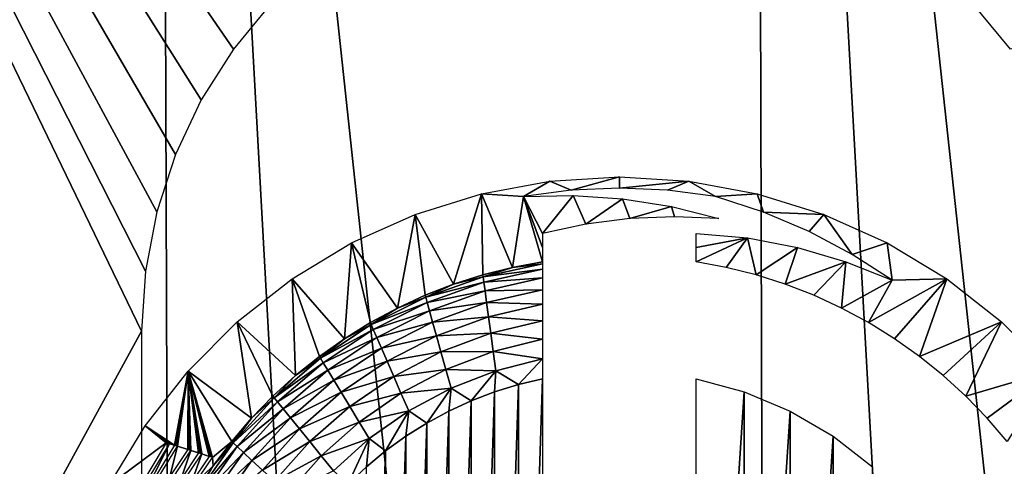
# Model space of a CAD drawing. Header units: millimetres. Extents: x -68 to 68, y 0 to 255.
# Tile 33 of 217: x -23.13 to -18.01, y 19.05 to 21.37. Entities that reach past the tile are written whole.
import ezdxf

# ---------------------------------------------------------------- set-up
doc = ezdxf.new("R2010")
doc.units = ezdxf.units.MM
doc.header["$LTSCALE"] = 41.718519
for name, color, linetype in [('5', 7, 'CONTINUOUS'), ('56', 7, 'CONTINUOUS'), ('74', 7, 'CONTINUOUS'), ('75', 7, 'CONTINUOUS'), ('76', 7, 'CONTINUOUS'), ('77', 7, 'CONTINUOUS'), ('78', 7, 'CONTINUOUS')]:
    doc.layers.add(name, color=color, linetype=linetype)

msp = doc.modelspace()

# ---------------------------------------------------------------- linework, layer by layer
at = {"layer": '5', "color": 7, "linetype": 'Continuous', "true_color": 0xf5f5f5}
for points in [[(-22.4052, 30, 63.6731), (-25.4555, 30, 62.5162), (-22.303, 0.2869, 62.3328), (-22.4052, 30, 63.6731)], [(-22.303, 0.2869, 62.3328), (-25.4555, 30, 62.5162), (-23.826, 0.2869, 61.7666), (-22.303, 0.2869, 62.3328)], [(-19.3025, 30, 64.6812), (-22.4052, 30, 63.6731), (-19.2176, 0.2869, 63.352), (-19.3025, 30, 64.6812)], [(-19.2176, 0.2869, 63.352), (-22.4052, 30, 63.6731), (-20.7666, 0.2869, 62.8613), (-19.2176, 0.2869, 63.352)], [(-20.7666, 0.2869, 62.8613), (-22.4052, 30, 63.6731), (-22.303, 0.2869, 62.3328), (-20.7666, 0.2869, 62.8613)], [(-16.1549, 30, 65.5383), (-19.3025, 30, 64.6812), (-16.0859, 0.2869, 64.2187), (-16.1549, 30, 65.5383)], [(-16.0859, 0.2869, 64.2187), (-19.3025, 30, 64.6812), (-17.6571, 0.2869, 63.8046), (-16.0859, 0.2869, 64.2187)], [(-17.6571, 0.2869, 63.8046), (-19.3025, 30, 64.6812), (-19.2176, 0.2869, 63.352), (-17.6571, 0.2869, 63.8046)]]:
    msp.add_3dface(points, dxfattribs=at)
at = {"layer": '56', "linetype": 'Continuous'}
for points in [[(-27, 11.5, -69.5), (-26, 27, -69.5), (-22.5, 19.75, -69.5), (-27, 11.5, -69.5)], [(-22.5, 19.75, -69.5), (-26, 27, -69.5), (-22.4803, 20.0633, -69.5), (-22.5, 19.75, -69.5)], [(-22.4803, 20.0633, -69.5), (-26, 27, -69.5), (-22.4214, 20.3717, -69.5), (-22.4803, 20.0633, -69.5)], [(-22.4214, 20.3717, -69.5), (-26, 27, -69.5), (-22.3244, 20.6703, -69.5), (-22.4214, 20.3717, -69.5)], [(-22.3244, 20.6703, -69.5), (-26, 27, -69.5), (-22.1908, 20.9544, -69.5), (-22.3244, 20.6703, -69.5)], [(-22.1908, 20.9544, -69.5), (-26, 27, -69.5), (-22.0225, 21.2195, -69.5), (-22.1908, 20.9544, -69.5)], [(-22.0225, 21.2195, -69.5), (-26, 27, -69.5), (-21.8224, 21.4614, -69.5), (-22.0225, 21.2195, -69.5)], [(-17.9775, 21.2195, -69.5), (-18.1776, 21.4614, -69.5), (-1.6115, 25.5471, -69.5), (-17.9775, 21.2195, -69.5)], [(-22.5, 14.75, -69.5), (-27, 11.5, -69.5), (-22.5, 19.75, -69.5), (-22.5, 14.75, -69.5)], [(-18.6604, 12.6392, -69.5), (-18.4064, 12.8237, -69.5), (-6.499, 19.3638, -69.5), (-18.6604, 12.6392, -69.5)], [(-6.4778, 18.7131, -69.5), (-18.6604, 12.6392, -69.5), (-6.499, 19.3638, -69.5), (-6.4778, 18.7131, -69.5)], [(-18.4064, 12.8237, -69.5), (-18.1776, 13.0386, -69.5), (-6.499, 19.3638, -69.5), (-18.4064, 12.8237, -69.5)], [(-18.1776, 13.0386, -69.5), (-17.9775, 13.2805, -69.5), (-6.499, 19.3638, -69.5), (-18.1776, 13.0386, -69.5)]]:
    msp.add_3dface(points, dxfattribs=at)
at = {"layer": '74', "color": 7, "linetype": 'Continuous'}
for points in [[(-20.5388, 19.4718, -101.4), (-20.4127, 19.502, -101.4), (-20.5388, 15.6346, -101.4), (-20.5388, 19.4718, -101.4)], [(-20.5388, 15.6346, -101.4), (-20.4127, 19.502, -101.4), (-20.4127, 15.6044, -101.4), (-20.5388, 15.6346, -101.4)], [(-20.7836, 19.3871, -101.4), (-20.6625, 19.4335, -101.4), (-20.7836, 15.7192, -101.4), (-20.7836, 19.3871, -101.4)], [(-20.7836, 15.7192, -101.4), (-20.6625, 19.4335, -101.4), (-20.6625, 15.6729, -101.4), (-20.7836, 15.7192, -101.4)], [(-20.6625, 19.4335, -101.4), (-20.5388, 19.4718, -101.4), (-20.6625, 15.6729, -101.4), (-20.6625, 19.4335, -101.4)], [(-20.6625, 15.6729, -101.4), (-20.5388, 19.4718, -101.4), (-20.5388, 15.6346, -101.4), (-20.6625, 15.6729, -101.4)], [(-20.9014, 19.3331, -101.4), (-20.7836, 19.3871, -101.4), (-20.9014, 15.7733, -101.4), (-20.9014, 19.3331, -101.4)], [(-20.9014, 15.7733, -101.4), (-20.7836, 19.3871, -101.4), (-20.7836, 15.7192, -101.4), (-20.9014, 15.7733, -101.4)], [(-21.0153, 19.2714, -101.4), (-20.9014, 19.3331, -101.4), (-21.0153, 15.8349, -101.4), (-21.0153, 19.2714, -101.4)], [(-21.0153, 15.8349, -101.4), (-20.9014, 19.3331, -101.4), (-20.9014, 15.7733, -101.4), (-21.0153, 15.8349, -101.4)], [(-21.1251, 19.2025, -101.4), (-21.0153, 19.2714, -101.4), (-21.1251, 15.9039, -101.4), (-21.1251, 19.2025, -101.4)], [(-21.1251, 15.9039, -101.4), (-21.0153, 19.2714, -101.4), (-21.0153, 15.8349, -101.4), (-21.1251, 15.9039, -101.4)], [(-21.2301, 19.1266, -101.4), (-21.1251, 19.2025, -101.4), (-21.2301, 15.9798, -101.4), (-21.2301, 19.1266, -101.4)], [(-21.2301, 15.9798, -101.4), (-21.1251, 19.2025, -101.4), (-21.1251, 15.9039, -101.4), (-21.2301, 15.9798, -101.4)], [(-21.33, 19.0439, -101.4), (-21.2301, 19.1266, -101.4), (-21.33, 16.0625, -101.4), (-21.33, 19.0439, -101.4)], [(-21.33, 16.0625, -101.4), (-21.2301, 19.1266, -101.4), (-21.2301, 15.9798, -101.4), (-21.33, 16.0625, -101.4)]]:
    msp.add_3dface(points, dxfattribs=at)
at = {"layer": '75', "color": 7, "linetype": 'Continuous'}
for points in [[(-20.3743, 20.5313, -71.4), (-20.5127, 20.4518, -75.5934), (-20.7306, 20.466, -71.4), (-20.3743, 20.5313, -71.4)], [(-20.2636, 20.4839, -75.5934), (-20.5127, 20.4518, -75.5934), (-20.3743, 20.5313, -71.4), (-20.2636, 20.4839, -75.5934)], [(-20.0127, 20.5532, -71.4), (-20.2636, 20.4839, -75.5934), (-20.3743, 20.5313, -71.4), (-20.0127, 20.5532, -71.4)], [(-20.0127, 20.4946, -75.5934), (-20.2636, 20.4839, -75.5934), (-20.0127, 20.5532, -71.4), (-20.0127, 20.4946, -75.5934)], [(-20.7306, 20.466, -71.4), (-20.8756, 19.9945, -100.8084), (-21.0765, 20.3582, -71.4), (-20.7306, 20.466, -71.4)], [(-20.7238, 20.043, -100.8084), (-20.8756, 19.9945, -100.8084), (-20.7306, 20.466, -71.4), (-20.7238, 20.043, -100.8084)], [(-20.5693, 20.082, -100.8084), (-20.7238, 20.043, -100.8084), (-20.7306, 20.466, -71.4), (-20.5693, 20.082, -100.8084)], [(-20.5127, 20.4518, -75.5934), (-20.5693, 20.082, -100.8084), (-20.7306, 20.466, -71.4), (-20.5127, 20.4518, -75.5934)], [(-20.2538, 20.4568, -77.5883), (-20.4127, 20.2595, -90.3271), (-20.5127, 20.4518, -75.5934), (-20.2538, 20.4568, -77.5883)], [(-20.1879, 20.3069, -88.6378), (-20.4127, 20.2595, -90.3271), (-20.2538, 20.4568, -77.5883), (-20.1879, 20.3069, -88.6378)], [(-19.996, 20.439, -79.5722), (-20.1879, 20.3069, -88.6378), (-20.2538, 20.4568, -77.5883), (-19.996, 20.439, -79.5722)], [(-20.4127, 20.1115, -100.8084), (-20.5693, 20.082, -100.8084), (-20.5127, 20.4518, -75.5934), (-20.4127, 20.1115, -100.8084)], [(-20.4127, 20.1115, -100.8084), (-20.5127, 20.4518, -75.5934), (-20.4127, 20.185, -95.6026), (-20.4127, 20.1115, -100.8084)], [(-20.4127, 20.2595, -90.3271), (-20.4127, 20.185, -95.6026), (-20.5127, 20.4518, -75.5934), (-20.4127, 20.2595, -90.3271)], [(-19.9585, 20.336, -86.9164), (-20.1879, 20.3069, -88.6378), (-19.996, 20.439, -79.5722), (-19.9585, 20.336, -86.9164)], [(-19.7421, 20.399, -81.5267), (-19.9585, 20.336, -86.9164), (-19.996, 20.439, -79.5722), (-19.7421, 20.399, -81.5267)], [(-21.0765, 20.3582, -71.4), (-21.1688, 19.8701, -100.8084), (-21.4068, 20.2096, -71.4), (-21.0765, 20.3582, -71.4)], [(-21.0241, 19.9368, -100.8084), (-21.1688, 19.8701, -100.8084), (-21.0765, 20.3582, -71.4), (-21.0241, 19.9368, -100.8084)], [(-20.8756, 19.9945, -100.8084), (-21.0241, 19.9368, -100.8084), (-21.0765, 20.3582, -71.4), (-20.8756, 19.9945, -100.8084)], [(-19.7267, 20.3462, -85.1769), (-19.9585, 20.336, -86.9164), (-19.7421, 20.399, -81.5267), (-19.7267, 20.3462, -85.1769)], [(-19.4947, 20.3374, -83.4335), (-19.7267, 20.3462, -85.1769), (-19.7421, 20.399, -81.5267), (-19.4947, 20.3374, -83.4335)], [(-21.4068, 20.2096, -71.4), (-21.4446, 19.7106, -100.8084), (-21.7169, 20.0221, -71.4), (-21.4068, 20.2096, -71.4)], [(-21.3092, 19.7946, -100.8084), (-21.4446, 19.7106, -100.8084), (-21.4068, 20.2096, -71.4), (-21.3092, 19.7946, -100.8084)], [(-21.1688, 19.8701, -100.8084), (-21.3092, 19.7946, -100.8084), (-21.4068, 20.2096, -71.4), (-21.1688, 19.8701, -100.8084)], [(-21.7169, 20.0221, -71.4), (-21.6987, 19.5184, -100.8084), (-22.0019, 19.7988, -71.4), (-21.7169, 20.0221, -71.4)], [(-21.5746, 19.6184, -100.8084), (-21.6987, 19.5184, -100.8084), (-21.7169, 20.0221, -71.4), (-21.5746, 19.6184, -100.8084)], [(-21.4446, 19.7106, -100.8084), (-21.5746, 19.6184, -100.8084), (-21.7169, 20.0221, -71.4), (-21.4446, 19.7106, -100.8084)], [(-22.0019, 19.7988, -71.4), (-21.9272, 19.2965, -100.8084), (-22.2583, 19.5425, -71.4), (-22.0019, 19.7988, -71.4)], [(-21.8164, 19.411, -100.8084), (-21.9272, 19.2965, -100.8084), (-22.0019, 19.7988, -71.4), (-21.8164, 19.411, -100.8084)], [(-21.6987, 19.5184, -100.8084), (-21.8164, 19.411, -100.8084), (-22.0019, 19.7988, -71.4), (-21.6987, 19.5184, -100.8084)], [(-22.4816, 19.2575, -71.4), (-22.2583, 19.5425, -71.4), (-22.3297, 19.1555, -84.5), (-22.4816, 19.2575, -71.4)], [(-22.3297, 19.1555, -84.5), (-22.2583, 19.5425, -71.4), (-22.3213, 19.1529, -85.1006), (-22.3297, 19.1555, -84.5)], [(-22.3213, 19.1529, -85.1006), (-22.2583, 19.5425, -71.4), (-22.3129, 19.1502, -85.7), (-22.3213, 19.1529, -85.1006)], [(-22.2583, 19.5425, -71.4), (-22.2599, 19.1335, -89.5), (-22.3129, 19.1502, -85.7), (-22.2583, 19.5425, -71.4)], [(-22.2599, 19.1335, -89.5), (-22.2583, 19.5425, -71.4), (-22.2515, 19.1309, -90.1006), (-22.2599, 19.1335, -89.5)], [(-21.9272, 19.2965, -100.8084), (-22.0308, 19.1755, -100.8084), (-22.2583, 19.5425, -71.4), (-21.9272, 19.2965, -100.8084)], [(-22.2583, 19.5425, -71.4), (-22.0308, 19.1755, -100.8084), (-22.1314, 19.0923, -98.7), (-22.2583, 19.5425, -71.4)], [(-22.1482, 19.0978, -97.5), (-22.2583, 19.5425, -71.4), (-22.1398, 19.0951, -98.1006), (-22.1482, 19.0978, -97.5)], [(-22.2583, 19.5425, -71.4), (-22.1482, 19.0978, -97.5), (-22.1873, 19.1104, -94.7), (-22.2583, 19.5425, -71.4)], [(-22.1398, 19.0951, -98.1006), (-22.2583, 19.5425, -71.4), (-22.1314, 19.0923, -98.7), (-22.1398, 19.0951, -98.1006)], [(-22.204, 19.1158, -93.5), (-22.2583, 19.5425, -71.4), (-22.1956, 19.1131, -94.1006), (-22.204, 19.1158, -93.5)], [(-22.2583, 19.5425, -71.4), (-22.204, 19.1158, -93.5), (-22.2431, 19.1282, -90.7), (-22.2583, 19.5425, -71.4)], [(-22.1956, 19.1131, -94.1006), (-22.2583, 19.5425, -71.4), (-22.1873, 19.1104, -94.7), (-22.1956, 19.1131, -94.1006)], [(-22.2515, 19.1309, -90.1006), (-22.2583, 19.5425, -71.4), (-22.2431, 19.1282, -90.7), (-22.2515, 19.1309, -90.1006)], [(-22.669, 18.9473, -71.4), (-22.4816, 19.2575, -71.4), (-22.3716, 19.1685, -81.5), (-22.669, 18.9473, -71.4)], [(-22.3716, 19.1685, -81.5), (-22.4816, 19.2575, -71.4), (-22.3632, 19.1659, -82.1005), (-22.3716, 19.1685, -81.5)], [(-22.3632, 19.1659, -82.1005), (-22.4816, 19.2575, -71.4), (-22.3548, 19.1633, -82.7), (-22.3632, 19.1659, -82.1005)], [(-22.3548, 19.1633, -82.7), (-22.4816, 19.2575, -71.4), (-22.3297, 19.1555, -84.5), (-22.3548, 19.1633, -82.7)], [(-22.0308, 19.1755, -100.8084), (-22.1268, 19.0482, -100.8084), (-22.1314, 19.0923, -98.7), (-22.0308, 19.1755, -100.8084)], [(-22.5481, 18.8743, -81.5), (-22.669, 18.9473, -71.4), (-22.3716, 19.1685, -81.5), (-22.5481, 18.8743, -81.5)], [(-22.5313, 18.8703, -82.7), (-22.3548, 19.1633, -82.7), (-22.5061, 18.8642, -84.5), (-22.5313, 18.8703, -82.7)], [(-22.5061, 18.8642, -84.5), (-22.3548, 19.1633, -82.7), (-22.3297, 19.1555, -84.5), (-22.5061, 18.8642, -84.5)], [(-22.3129, 19.1502, -85.7), (-22.3524, 18.993, -89.5), (-22.4769, 18.8833, -85.7), (-22.3129, 19.1502, -85.7)], [(-22.2599, 19.1335, -89.5), (-22.3524, 18.993, -89.5), (-22.3129, 19.1502, -85.7), (-22.2599, 19.1335, -89.5)], [(-22.2431, 19.1282, -90.7), (-22.2965, 18.9772, -93.5), (-22.3356, 18.9883, -90.7), (-22.2431, 19.1282, -90.7)], [(-22.204, 19.1158, -93.5), (-22.2965, 18.9772, -93.5), (-22.2431, 19.1282, -90.7), (-22.204, 19.1158, -93.5)], [(-22.1873, 19.1104, -94.7), (-22.2406, 18.9612, -97.5), (-22.2797, 18.9724, -94.7), (-22.1873, 19.1104, -94.7)], [(-22.1482, 19.0978, -97.5), (-22.2406, 18.9612, -97.5), (-22.1873, 19.1104, -94.7), (-22.1482, 19.0978, -97.5)], [(-22.1314, 19.0923, -98.7), (-22.1268, 19.0482, -100.8084), (-22.2238, 18.9563, -98.7), (-22.1314, 19.0923, -98.7)], [(-22.1268, 19.0482, -100.8084), (-22.2148, 18.9154, -100.8084), (-22.2238, 18.9563, -98.7), (-22.1268, 19.0482, -100.8084)]]:
    msp.add_3dface(points, dxfattribs=at)
at = {"layer": '76', "color": 7, "linetype": 'Continuous'}
for points in [[(-20.0127, 20.4946, -75.5934), (-20.0127, 20.5532, -71.4), (-19.6511, 20.5313, -71.4), (-20.0127, 20.4946, -75.5934)], [(-19.7617, 20.4839, -75.5934), (-20.0127, 20.4946, -75.5934), (-19.6511, 20.5313, -71.4), (-19.7617, 20.4839, -75.5934)], [(-19.5127, 20.4518, -75.5934), (-19.7617, 20.4839, -75.5934), (-19.6511, 20.5313, -71.4), (-19.5127, 20.4518, -75.5934)], [(-19.2947, 20.466, -71.4), (-19.5127, 20.4518, -75.5934), (-19.6511, 20.5313, -71.4), (-19.2947, 20.466, -71.4)], [(-19.263, 20.3697, -77.5172), (-19.5127, 20.4518, -75.5934), (-19.2947, 20.466, -71.4), (-19.263, 20.3697, -77.5172)], [(-18.9488, 20.3582, -71.4), (-19.263, 20.3697, -77.5172), (-19.2947, 20.466, -71.4), (-18.9488, 20.3582, -71.4)], [(-19.0253, 20.2683, -79.3468), (-19.263, 20.3697, -77.5172), (-18.9488, 20.3582, -71.4), (-19.0253, 20.2683, -79.3468)], [(-18.8016, 20.1496, -81.0696), (-19.0253, 20.2683, -79.3468), (-18.9488, 20.3582, -71.4), (-18.8016, 20.1496, -81.0696)], [(-18.6185, 20.2096, -71.4), (-18.8016, 20.1496, -81.0696), (-18.9488, 20.3582, -71.4), (-18.6185, 20.2096, -71.4)], [(-19.6127, 20.2595, -90.3271), (-19.3462, 20.2353, -88.3245), (-19.6127, 20.185, -95.6026), (-19.6127, 20.2595, -90.3271)], [(-19.6127, 20.185, -95.6026), (-19.3462, 20.2353, -88.3245), (-19.6127, 20.1115, -100.8084), (-19.6127, 20.185, -95.6026)], [(-19.6127, 20.1115, -100.8084), (-19.3462, 20.2353, -88.3245), (-19.4561, 20.082, -100.8084), (-19.6127, 20.1115, -100.8084)], [(-19.4561, 20.082, -100.8084), (-19.3462, 20.2353, -88.3245), (-19.3016, 20.043, -100.8084), (-19.4561, 20.082, -100.8084)], [(-19.3462, 20.2353, -88.3245), (-19.0853, 20.1856, -86.3669), (-19.3016, 20.043, -100.8084), (-19.3462, 20.2353, -88.3245)], [(-18.5934, 20.0161, -82.673), (-18.8016, 20.1496, -81.0696), (-18.6185, 20.2096, -71.4), (-18.5934, 20.0161, -82.673)], [(-18.3084, 20.0221, -71.4), (-18.5934, 20.0161, -82.673), (-18.6185, 20.2096, -71.4), (-18.3084, 20.0221, -71.4)], [(-19.3016, 20.043, -100.8084), (-19.0853, 20.1856, -86.3669), (-19.1497, 19.9945, -100.8084), (-19.3016, 20.043, -100.8084)], [(-19.0853, 20.1856, -86.3669), (-18.8333, 20.1119, -84.4758), (-19.1497, 19.9945, -100.8084), (-19.0853, 20.1856, -86.3669)], [(-19.1497, 19.9945, -100.8084), (-18.8333, 20.1119, -84.4758), (-19.0012, 19.9368, -100.8084), (-19.1497, 19.9945, -100.8084)], [(-19.0012, 19.9368, -100.8084), (-18.8333, 20.1119, -84.4758), (-18.8565, 19.8701, -100.8084), (-19.0012, 19.9368, -100.8084)], [(-18.8333, 20.1119, -84.4758), (-18.5934, 20.0161, -82.673), (-18.8565, 19.8701, -100.8084), (-18.8333, 20.1119, -84.4758)], [(-18.8565, 19.8701, -100.8084), (-18.5934, 20.0161, -82.673), (-18.7162, 19.7946, -100.8084), (-18.8565, 19.8701, -100.8084)], [(-18.7162, 19.7946, -100.8084), (-18.5934, 20.0161, -82.673), (-18.3084, 20.0221, -71.4), (-18.7162, 19.7946, -100.8084)], [(-18.5807, 19.7106, -100.8084), (-18.7162, 19.7946, -100.8084), (-18.3084, 20.0221, -71.4), (-18.5807, 19.7106, -100.8084)], [(-18.4507, 19.6184, -100.8084), (-18.5807, 19.7106, -100.8084), (-18.3084, 20.0221, -71.4), (-18.4507, 19.6184, -100.8084)], [(-18.0234, 19.7988, -71.4), (-18.4507, 19.6184, -100.8084), (-18.3084, 20.0221, -71.4), (-18.0234, 19.7988, -71.4)], [(-18.3267, 19.5184, -100.8084), (-18.4507, 19.6184, -100.8084), (-18.0234, 19.7988, -71.4), (-18.3267, 19.5184, -100.8084)], [(-18.209, 19.411, -100.8084), (-18.3267, 19.5184, -100.8084), (-18.0234, 19.7988, -71.4), (-18.209, 19.411, -100.8084)], [(-17.767, 19.5425, -71.4), (-18.209, 19.411, -100.8084), (-18.0234, 19.7988, -71.4), (-17.767, 19.5425, -71.4)], [(-18.0981, 19.2965, -100.8084), (-18.209, 19.411, -100.8084), (-17.767, 19.5425, -71.4), (-18.0981, 19.2965, -100.8084)], [(-17.9945, 19.1755, -100.8084), (-18.0981, 19.2965, -100.8084), (-17.767, 19.5425, -71.4), (-17.9945, 19.1755, -100.8084)]]:
    msp.add_3dface(points, dxfattribs=at)
at = {"layer": '77', "color": 7, "linetype": 'Continuous'}
for points in [[(-20.5693, 20.082, -100.8084), (-20.4127, 20.1009, -100.9115), (-20.7223, 20.0326, -100.9115), (-20.5693, 20.082, -100.8084)], [(-20.4127, 20.1009, -100.9115), (-20.4127, 20.0726, -101.0114), (-20.7223, 20.0326, -100.9115), (-20.4127, 20.1009, -100.9115)], [(-20.5693, 20.082, -100.8084), (-20.4127, 20.1115, -100.8084), (-20.4127, 20.1009, -100.9115), (-20.5693, 20.082, -100.8084)], [(-20.8756, 19.9945, -100.8084), (-20.7238, 20.043, -100.8084), (-20.7223, 20.0326, -100.9115), (-20.8756, 19.9945, -100.8084)], [(-20.7238, 20.043, -100.8084), (-20.5693, 20.082, -100.8084), (-20.7223, 20.0326, -100.9115), (-20.7238, 20.043, -100.8084)], [(-20.4127, 20.0726, -101.0114), (-20.7185, 20.0045, -101.0114), (-20.7223, 20.0326, -100.9115), (-20.4127, 20.0726, -101.0114)], [(-20.4127, 20.0726, -101.0114), (-20.4127, 20.0272, -101.105), (-20.7185, 20.0045, -101.0114), (-20.4127, 20.0726, -101.0114)], [(-21.0241, 19.9368, -100.8084), (-20.8756, 19.9945, -100.8084), (-21.0213, 19.9267, -100.9115), (-21.0241, 19.9368, -100.8084)], [(-20.8756, 19.9945, -100.8084), (-20.7223, 20.0326, -100.9115), (-21.0213, 19.9267, -100.9115), (-20.8756, 19.9945, -100.8084)], [(-20.7223, 20.0326, -100.9115), (-20.7185, 20.0045, -101.0114), (-21.0213, 19.9267, -100.9115), (-20.7223, 20.0326, -100.9115)], [(-20.7185, 20.0045, -101.0114), (-21.0137, 19.8995, -101.0114), (-21.0213, 19.9267, -100.9115), (-20.7185, 20.0045, -101.0114)], [(-20.7185, 20.0045, -101.0114), (-20.7123, 19.9596, -101.105), (-21.0137, 19.8995, -101.0114), (-20.7185, 20.0045, -101.0114)], [(-20.4127, 20.0272, -101.105), (-20.7123, 19.9596, -101.105), (-20.7185, 20.0045, -101.0114), (-20.4127, 20.0272, -101.105)], [(-20.4127, 20.0272, -101.105), (-20.4127, 19.9661, -101.1895), (-20.7123, 19.9596, -101.105), (-20.4127, 20.0272, -101.105)], [(-20.7123, 19.9596, -101.105), (-21.0015, 19.856, -101.105), (-21.0137, 19.8995, -101.0114), (-20.7123, 19.9596, -101.105)], [(-20.7123, 19.9596, -101.105), (-20.7041, 19.8993, -101.1895), (-21.0015, 19.856, -101.105), (-20.7123, 19.9596, -101.105)], [(-20.4127, 19.9661, -101.1895), (-20.7041, 19.8993, -101.1895), (-20.7123, 19.9596, -101.105), (-20.4127, 19.9661, -101.1895)], [(-20.4127, 19.9661, -101.1895), (-20.4127, 19.8911, -101.2623), (-20.7041, 19.8993, -101.1895), (-20.4127, 19.9661, -101.1895)], [(-21.1688, 19.8701, -100.8084), (-21.0213, 19.9267, -100.9115), (-21.305, 19.785, -100.9115), (-21.1688, 19.8701, -100.8084)], [(-21.0213, 19.9267, -100.9115), (-21.0137, 19.8995, -101.0114), (-21.305, 19.785, -100.9115), (-21.0213, 19.9267, -100.9115)], [(-21.0137, 19.8995, -101.0114), (-21.2938, 19.7591, -101.0114), (-21.305, 19.785, -100.9115), (-21.0137, 19.8995, -101.0114)], [(-21.0137, 19.8995, -101.0114), (-21.0015, 19.856, -101.105), (-21.2938, 19.7591, -101.0114), (-21.0137, 19.8995, -101.0114)], [(-21.1688, 19.8701, -100.8084), (-21.0241, 19.9368, -100.8084), (-21.0213, 19.9267, -100.9115), (-21.1688, 19.8701, -100.8084)], [(-20.7041, 19.8993, -101.1895), (-20.9851, 19.7974, -101.1895), (-21.0015, 19.856, -101.105), (-20.7041, 19.8993, -101.1895)], [(-20.7041, 19.8993, -101.1895), (-20.6939, 19.8252, -101.2623), (-20.9851, 19.7974, -101.1895), (-20.7041, 19.8993, -101.1895)], [(-20.4127, 19.8911, -101.2623), (-20.6939, 19.8252, -101.2623), (-20.7041, 19.8993, -101.1895), (-20.4127, 19.8911, -101.2623)], [(-20.4127, 19.8911, -101.2623), (-20.4127, 19.8045, -101.3213), (-20.6939, 19.8252, -101.2623), (-20.4127, 19.8911, -101.2623)], [(-21.3092, 19.7946, -100.8084), (-21.1688, 19.8701, -100.8084), (-21.305, 19.785, -100.9115), (-21.3092, 19.7946, -100.8084)], [(-21.0015, 19.856, -101.105), (-21.2758, 19.7177, -101.105), (-21.2938, 19.7591, -101.0114), (-21.0015, 19.856, -101.105)], [(-21.0015, 19.856, -101.105), (-20.9851, 19.7974, -101.1895), (-21.2758, 19.7177, -101.105), (-21.0015, 19.856, -101.105)], [(-21.4446, 19.7106, -100.8084), (-21.3092, 19.7946, -100.8084), (-21.305, 19.785, -100.9115), (-21.4446, 19.7106, -100.8084)], [(-20.9851, 19.7974, -101.1895), (-21.2516, 19.662, -101.1895), (-21.2758, 19.7177, -101.105), (-20.9851, 19.7974, -101.1895)], [(-20.9851, 19.7974, -101.1895), (-20.965, 19.7255, -101.2623), (-21.2516, 19.662, -101.1895), (-20.9851, 19.7974, -101.1895)], [(-20.6939, 19.8252, -101.2623), (-20.965, 19.7255, -101.2623), (-20.9851, 19.7974, -101.1895), (-20.6939, 19.8252, -101.2623)], [(-20.6939, 19.8252, -101.2623), (-20.6822, 19.7395, -101.3213), (-20.965, 19.7255, -101.2623), (-20.6939, 19.8252, -101.2623)], [(-20.4127, 19.8045, -101.3213), (-20.6822, 19.7395, -101.3213), (-20.6939, 19.8252, -101.2623), (-20.4127, 19.8045, -101.3213)], [(-20.4127, 19.8045, -101.3213), (-20.4127, 19.7087, -101.3647), (-20.6822, 19.7395, -101.3213), (-20.4127, 19.8045, -101.3213)], [(-21.4446, 19.7106, -100.8084), (-21.305, 19.785, -100.9115), (-21.5692, 19.6095, -100.9115), (-21.4446, 19.7106, -100.8084)], [(-21.305, 19.785, -100.9115), (-21.2938, 19.7591, -101.0114), (-21.5692, 19.6095, -100.9115), (-21.305, 19.785, -100.9115)], [(-21.2938, 19.7591, -101.0114), (-21.5545, 19.5854, -101.0114), (-21.5692, 19.6095, -100.9115), (-21.2938, 19.7591, -101.0114)], [(-21.2938, 19.7591, -101.0114), (-21.2758, 19.7177, -101.105), (-21.5545, 19.5854, -101.0114), (-21.2938, 19.7591, -101.0114)], [(-20.6822, 19.7395, -101.3213), (-20.9418, 19.6424, -101.3213), (-20.965, 19.7255, -101.2623), (-20.6822, 19.7395, -101.3213)], [(-20.6822, 19.7395, -101.3213), (-20.6692, 19.6449, -101.3647), (-20.9418, 19.6424, -101.3213), (-20.6822, 19.7395, -101.3213)], [(-20.4127, 19.7087, -101.3647), (-20.6692, 19.6449, -101.3647), (-20.6822, 19.7395, -101.3213), (-20.4127, 19.7087, -101.3647)], [(-21.5746, 19.6184, -100.8084), (-21.4446, 19.7106, -100.8084), (-21.5692, 19.6095, -100.9115), (-21.5746, 19.6184, -100.8084)], [(-21.2758, 19.7177, -101.105), (-21.5311, 19.5469, -101.105), (-21.5545, 19.5854, -101.0114), (-21.2758, 19.7177, -101.105)], [(-21.2758, 19.7177, -101.105), (-21.2516, 19.662, -101.1895), (-21.5311, 19.5469, -101.105), (-21.2758, 19.7177, -101.105)], [(-20.965, 19.7255, -101.2623), (-21.222, 19.5936, -101.2623), (-21.2516, 19.662, -101.1895), (-20.965, 19.7255, -101.2623)], [(-20.965, 19.7255, -101.2623), (-20.9418, 19.6424, -101.3213), (-21.222, 19.5936, -101.2623), (-20.965, 19.7255, -101.2623)], [(-20.4127, 19.7087, -101.3647), (-20.4127, 19.6066, -101.3912), (-20.6692, 19.6449, -101.3647), (-20.4127, 19.7087, -101.3647)], [(-21.2516, 19.662, -101.1895), (-21.4997, 19.4951, -101.1895), (-21.5311, 19.5469, -101.105), (-21.2516, 19.662, -101.1895)], [(-21.2516, 19.662, -101.1895), (-21.222, 19.5936, -101.2623), (-21.4997, 19.4951, -101.1895), (-21.2516, 19.662, -101.1895)], [(-20.9418, 19.6424, -101.3213), (-21.1878, 19.5147, -101.3213), (-21.222, 19.5936, -101.2623), (-20.9418, 19.6424, -101.3213)], [(-20.9418, 19.6424, -101.3213), (-20.9161, 19.5507, -101.3647), (-21.1878, 19.5147, -101.3213), (-20.9418, 19.6424, -101.3213)], [(-20.6692, 19.6449, -101.3647), (-20.9161, 19.5507, -101.3647), (-20.9418, 19.6424, -101.3213), (-20.6692, 19.6449, -101.3647)], [(-20.6692, 19.6449, -101.3647), (-20.6553, 19.544, -101.3912), (-20.9161, 19.5507, -101.3647), (-20.6692, 19.6449, -101.3647)], [(-20.4127, 19.6066, -101.3912), (-20.6553, 19.544, -101.3912), (-20.6692, 19.6449, -101.3647), (-20.4127, 19.6066, -101.3912)], [(-21.6987, 19.5184, -100.8084), (-21.5692, 19.6095, -100.9115), (-21.8098, 19.4029, -100.9115), (-21.6987, 19.5184, -100.8084)], [(-21.5692, 19.6095, -100.9115), (-21.5545, 19.5854, -101.0114), (-21.8098, 19.4029, -100.9115), (-21.5692, 19.6095, -100.9115)], [(-21.5545, 19.5854, -101.0114), (-21.792, 19.3811, -101.0114), (-21.8098, 19.4029, -100.9115), (-21.5545, 19.5854, -101.0114)], [(-21.5545, 19.5854, -101.0114), (-21.5311, 19.5469, -101.105), (-21.792, 19.3811, -101.0114), (-21.5545, 19.5854, -101.0114)], [(-21.6987, 19.5184, -100.8084), (-21.5746, 19.6184, -100.8084), (-21.5692, 19.6095, -100.9115), (-21.6987, 19.5184, -100.8084)], [(-21.222, 19.5936, -101.2623), (-21.4611, 19.4315, -101.2623), (-21.4997, 19.4951, -101.1895), (-21.222, 19.5936, -101.2623)], [(-21.222, 19.5936, -101.2623), (-21.1878, 19.5147, -101.3213), (-21.4611, 19.4315, -101.2623), (-21.222, 19.5936, -101.2623)], [(-20.4127, 19.6066, -101.3912), (-20.5388, 19.4718, -101.4), (-20.6553, 19.544, -101.3912), (-20.4127, 19.6066, -101.3912)], [(-20.4127, 19.502, -101.4), (-20.5388, 19.4718, -101.4), (-20.4127, 19.6066, -101.3912), (-20.4127, 19.502, -101.4)], [(-21.5311, 19.5469, -101.105), (-21.7636, 19.3461, -101.105), (-21.792, 19.3811, -101.0114), (-21.5311, 19.5469, -101.105)], [(-21.5311, 19.5469, -101.105), (-21.4997, 19.4951, -101.1895), (-21.7636, 19.3461, -101.105), (-21.5311, 19.5469, -101.105)], [(-20.9161, 19.5507, -101.3647), (-21.1499, 19.4274, -101.3647), (-21.1878, 19.5147, -101.3213), (-20.9161, 19.5507, -101.3647)], [(-20.9161, 19.5507, -101.3647), (-20.8888, 19.4529, -101.3912), (-21.1499, 19.4274, -101.3647), (-20.9161, 19.5507, -101.3647)], [(-20.6553, 19.544, -101.3912), (-20.8888, 19.4529, -101.3912), (-20.9161, 19.5507, -101.3647), (-20.6553, 19.544, -101.3912)], [(-20.6553, 19.544, -101.3912), (-20.7836, 19.3871, -101.4), (-20.8888, 19.4529, -101.3912), (-20.6553, 19.544, -101.3912)], [(-20.6625, 19.4335, -101.4), (-20.7836, 19.3871, -101.4), (-20.6553, 19.544, -101.3912), (-20.6625, 19.4335, -101.4)], [(-20.5388, 19.4718, -101.4), (-20.6625, 19.4335, -101.4), (-20.6553, 19.544, -101.3912), (-20.5388, 19.4718, -101.4)], [(-21.8164, 19.411, -100.8084), (-21.6987, 19.5184, -100.8084), (-21.8098, 19.4029, -100.9115), (-21.8164, 19.411, -100.8084)], [(-21.4997, 19.4951, -101.1895), (-21.7255, 19.2992, -101.1895), (-21.7636, 19.3461, -101.105), (-21.4997, 19.4951, -101.1895)], [(-21.4997, 19.4951, -101.1895), (-21.4611, 19.4315, -101.2623), (-21.7255, 19.2992, -101.1895), (-21.4997, 19.4951, -101.1895)], [(-21.1878, 19.5147, -101.3213), (-21.4165, 19.3581, -101.3213), (-21.4611, 19.4315, -101.2623), (-21.1878, 19.5147, -101.3213)], [(-21.1878, 19.5147, -101.3213), (-21.1499, 19.4274, -101.3647), (-21.4165, 19.3581, -101.3213), (-21.1878, 19.5147, -101.3213)], [(-21.4611, 19.4315, -101.2623), (-21.6786, 19.2415, -101.2623), (-21.7255, 19.2992, -101.1895), (-21.4611, 19.4315, -101.2623)], [(-21.4611, 19.4315, -101.2623), (-21.4165, 19.3581, -101.3213), (-21.6786, 19.2415, -101.2623), (-21.4611, 19.4315, -101.2623)], [(-21.1499, 19.4274, -101.3647), (-21.3672, 19.2769, -101.3647), (-21.4165, 19.3581, -101.3213), (-21.1499, 19.4274, -101.3647)], [(-21.1499, 19.4274, -101.3647), (-21.1096, 19.3345, -101.3912), (-21.3672, 19.2769, -101.3647), (-21.1499, 19.4274, -101.3647)], [(-20.8888, 19.4529, -101.3912), (-21.1096, 19.3345, -101.3912), (-21.1499, 19.4274, -101.3647), (-20.8888, 19.4529, -101.3912)], [(-20.8888, 19.4529, -101.3912), (-21.0153, 19.2714, -101.4), (-21.1096, 19.3345, -101.3912), (-20.8888, 19.4529, -101.3912)], [(-20.9014, 19.3331, -101.4), (-21.0153, 19.2714, -101.4), (-20.8888, 19.4529, -101.3912), (-20.9014, 19.3331, -101.4)], [(-20.7836, 19.3871, -101.4), (-20.9014, 19.3331, -101.4), (-20.8888, 19.4529, -101.3912), (-20.7836, 19.3871, -101.4)], [(-21.9272, 19.2965, -100.8084), (-21.8098, 19.4029, -100.9115), (-22.0232, 19.1683, -100.9115), (-21.9272, 19.2965, -100.8084)], [(-21.8098, 19.4029, -100.9115), (-21.792, 19.3811, -101.0114), (-22.0232, 19.1683, -100.9115), (-21.8098, 19.4029, -100.9115)], [(-21.792, 19.3811, -101.0114), (-22.0027, 19.1491, -101.0114), (-22.0232, 19.1683, -100.9115), (-21.792, 19.3811, -101.0114)], [(-21.792, 19.3811, -101.0114), (-21.7636, 19.3461, -101.105), (-22.0027, 19.1491, -101.0114), (-21.792, 19.3811, -101.0114)], [(-21.9272, 19.2965, -100.8084), (-21.8164, 19.411, -100.8084), (-21.8098, 19.4029, -100.9115), (-21.9272, 19.2965, -100.8084)], [(-21.7636, 19.3461, -101.105), (-21.9698, 19.1184, -101.105), (-22.0027, 19.1491, -101.0114), (-21.7636, 19.3461, -101.105)], [(-21.7636, 19.3461, -101.105), (-21.7255, 19.2992, -101.1895), (-21.9698, 19.1184, -101.105), (-21.7636, 19.3461, -101.105)], [(-21.4165, 19.3581, -101.3213), (-21.6246, 19.1749, -101.3213), (-21.6786, 19.2415, -101.2623), (-21.4165, 19.3581, -101.3213)], [(-21.4165, 19.3581, -101.3213), (-21.3672, 19.2769, -101.3647), (-21.6246, 19.1749, -101.3213), (-21.4165, 19.3581, -101.3213)], [(-21.1096, 19.3345, -101.3912), (-21.3148, 19.1905, -101.3912), (-21.3672, 19.2769, -101.3647), (-21.1096, 19.3345, -101.3912)], [(-21.1096, 19.3345, -101.3912), (-21.2301, 19.1266, -101.4), (-21.3148, 19.1905, -101.3912), (-21.1096, 19.3345, -101.3912)], [(-21.1251, 19.2025, -101.4), (-21.2301, 19.1266, -101.4), (-21.1096, 19.3345, -101.3912), (-21.1251, 19.2025, -101.4)], [(-21.0153, 19.2714, -101.4), (-21.1251, 19.2025, -101.4), (-21.1096, 19.3345, -101.3912), (-21.0153, 19.2714, -101.4)], [(-22.0308, 19.1755, -100.8084), (-21.9272, 19.2965, -100.8084), (-22.0232, 19.1683, -100.9115), (-22.0308, 19.1755, -100.8084)], [(-21.7255, 19.2992, -101.1895), (-21.9257, 19.0771, -101.1895), (-21.9698, 19.1184, -101.105), (-21.7255, 19.2992, -101.1895)], [(-21.7255, 19.2992, -101.1895), (-21.6786, 19.2415, -101.2623), (-21.9257, 19.0771, -101.1895), (-21.7255, 19.2992, -101.1895)], [(-21.3672, 19.2769, -101.3647), (-21.5648, 19.1014, -101.3647), (-21.6246, 19.1749, -101.3213), (-21.3672, 19.2769, -101.3647)], [(-21.3672, 19.2769, -101.3647), (-21.3148, 19.1905, -101.3912), (-21.5648, 19.1014, -101.3647), (-21.3672, 19.2769, -101.3647)], [(-21.6786, 19.2415, -101.2623), (-21.8715, 19.0265, -101.2623), (-21.9257, 19.0771, -101.1895), (-21.6786, 19.2415, -101.2623)], [(-21.6786, 19.2415, -101.2623), (-21.6246, 19.1749, -101.3213), (-21.8715, 19.0265, -101.2623), (-21.6786, 19.2415, -101.2623)], [(-22.1268, 19.0482, -100.8084), (-22.0308, 19.1755, -100.8084), (-22.0232, 19.1683, -100.9115), (-22.1268, 19.0482, -100.8084)], [(-21.6246, 19.1749, -101.3213), (-21.8089, 18.968, -101.3213), (-21.8715, 19.0265, -101.2623), (-21.6246, 19.1749, -101.3213)], [(-21.6246, 19.1749, -101.3213), (-21.5648, 19.1014, -101.3647), (-21.8089, 18.968, -101.3213), (-21.6246, 19.1749, -101.3213)], [(-21.3148, 19.1905, -101.3912), (-21.5012, 19.0231, -101.3912), (-21.5648, 19.1014, -101.3647), (-21.3148, 19.1905, -101.3912)], [(-21.3148, 19.1905, -101.3912), (-21.4243, 18.955, -101.4), (-21.5012, 19.0231, -101.3912), (-21.3148, 19.1905, -101.3912)], [(-21.33, 19.0439, -101.4), (-21.4243, 18.955, -101.4), (-21.3148, 19.1905, -101.3912), (-21.33, 19.0439, -101.4)], [(-21.2301, 19.1266, -101.4), (-21.33, 19.0439, -101.4), (-21.3148, 19.1905, -101.3912), (-21.2301, 19.1266, -101.4)], [(-22.1268, 19.0482, -100.8084), (-22.0232, 19.1683, -100.9115), (-22.2063, 18.9094, -100.9115), (-22.1268, 19.0482, -100.8084)], [(-22.0232, 19.1683, -100.9115), (-22.0027, 19.1491, -101.0114), (-22.2063, 18.9094, -100.9115), (-22.0232, 19.1683, -100.9115)], [(-22.0027, 19.1491, -101.0114), (-22.1833, 18.8931, -101.0114), (-22.2063, 18.9094, -100.9115), (-22.0027, 19.1491, -101.0114)], [(-22.0027, 19.1491, -101.0114), (-21.9698, 19.1184, -101.105), (-22.1833, 18.8931, -101.0114), (-22.0027, 19.1491, -101.0114)], [(-21.9698, 19.1184, -101.105), (-22.1466, 18.8672, -101.105), (-22.1833, 18.8931, -101.0114), (-21.9698, 19.1184, -101.105)], [(-21.9698, 19.1184, -101.105), (-21.9257, 19.0771, -101.1895), (-22.1466, 18.8672, -101.105), (-21.9698, 19.1184, -101.105)], [(-21.9257, 19.0771, -101.1895), (-22.0973, 18.8324, -101.1895), (-22.1466, 18.8672, -101.105), (-21.9257, 19.0771, -101.1895)], [(-21.9257, 19.0771, -101.1895), (-21.8715, 19.0265, -101.2623), (-22.0973, 18.8324, -101.1895), (-21.9257, 19.0771, -101.1895)], [(-21.5648, 19.1014, -101.3647), (-21.7398, 18.9034, -101.3647), (-21.8089, 18.968, -101.3213), (-21.5648, 19.1014, -101.3647)], [(-21.5648, 19.1014, -101.3647), (-21.5012, 19.0231, -101.3912), (-21.7398, 18.9034, -101.3647), (-21.5648, 19.1014, -101.3647)], [(-22.2148, 18.9154, -100.8084), (-22.1268, 19.0482, -100.8084), (-22.2063, 18.9094, -100.9115), (-22.2148, 18.9154, -100.8084)]]:
    msp.add_3dface(points, dxfattribs=at)
at = {"layer": '78', "color": 7, "linetype": 'Continuous'}
for points in [[(-19.6127, 15.6044, -101.4), (-19.6127, 19.502, -101.4), (-19.3628, 19.4335, -101.4), (-19.6127, 15.6044, -101.4)], [(-19.3628, 15.6729, -101.4), (-19.6127, 15.6044, -101.4), (-19.3628, 19.4335, -101.4), (-19.3628, 15.6729, -101.4)], [(-19.124, 19.3331, -101.4), (-19.3628, 15.6729, -101.4), (-19.3628, 19.4335, -101.4), (-19.124, 19.3331, -101.4)], [(-19.124, 15.7733, -101.4), (-19.3628, 15.6729, -101.4), (-19.124, 19.3331, -101.4), (-19.124, 15.7733, -101.4)], [(-18.9002, 19.2025, -101.4), (-19.124, 15.7733, -101.4), (-19.124, 19.3331, -101.4), (-18.9002, 19.2025, -101.4)], [(-18.9002, 15.9039, -101.4), (-19.124, 15.7733, -101.4), (-18.9002, 19.2025, -101.4), (-18.9002, 15.9039, -101.4)], [(-18.6953, 19.0439, -101.4), (-18.9002, 15.9039, -101.4), (-18.9002, 19.2025, -101.4), (-18.6953, 19.0439, -101.4)]]:
    msp.add_3dface(points, dxfattribs=at)

doc.saveas('drawing.dxf')
